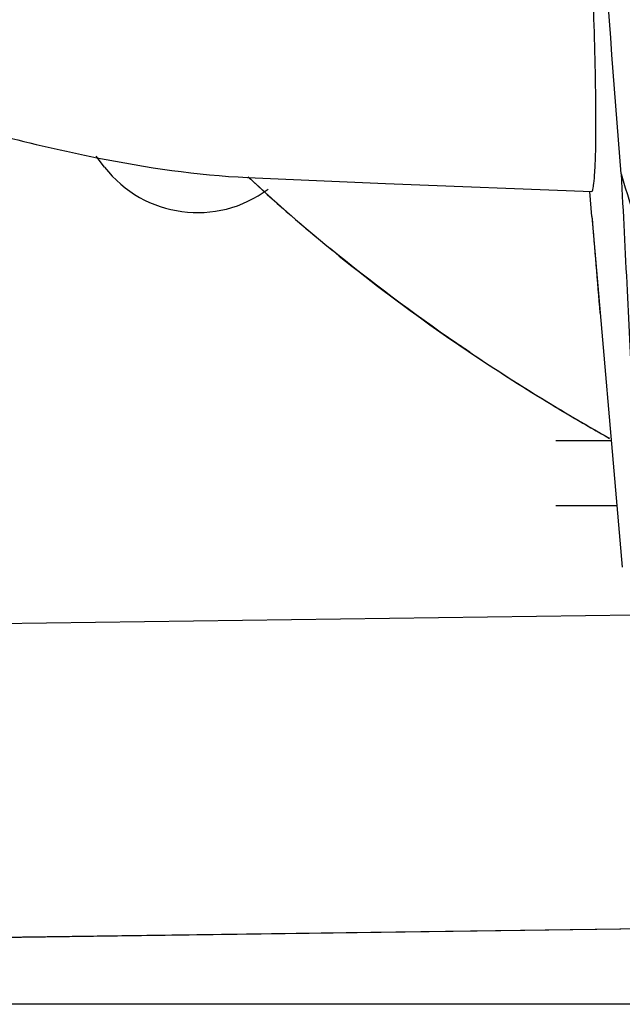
# Model space of a CAD drawing. Header units: millimetres. Extents: x 0 to 4000, y 0 to 3000.
# Tile 21 of 170: x 1301 to 1347, y 344 to 419. Entities that reach past the tile are written whole.
import ezdxf

# ---------------------------------------------------------------- set-up
doc = ezdxf.new("R2010")
doc.units = ezdxf.units.MM
doc.header["$LTSCALE"] = 219.99956
doc.layers.get('0').update_dxf_attribs({"linetype": 'CONTINUOUS'})

msp = doc.modelspace()

# ---------------------------------------------------------------- linework, layer by layer
at = {"color": 7, "linetype": 'CONTINUOUS'}
for p, q in [((1307.888, 407.539), (1307.239, 408.373)), ((1345.136, 403.763), (1344.984, 405.669)), ((1345.136, 403.763), (1347.455, 376.965)), ((1342.386, 386.64), (1346.618, 386.64)), ((1347.051, 381.64), (1342.386, 381.64)), ((1354.558, 349.365), (1286.935, 348.449)), ((1539.179, 343.528), (1282.225, 343.528))]:
    msp.add_line(p, q, dxfattribs=at)
at = {"color": 9, "linetype": 'CONTINUOUS'}
for p, q in [((1283.437, 372.416), (1348.379, 373.296)), ((1354.554, 349.381), (1286.935, 348.465))]:
    msp.add_line(p, q, dxfattribs=at)
at = {"color": 7, "linetype": 'CONTINUOUS'}
msp.add_lwpolyline([(1318.816, 406.749), (1329.354, 406.286), (1345.115, 405.679)], dxfattribs=at)
for centre, radius, start, end in [((1314.995, 413.075), 9.009, 217.91967, 306.80887), ((1405.132, 499.144), 126.371, 226.9515, 227.18462), ((1407.391, 501.631), 129.731, 227.20129, 230.6407), ((3031.974, 539.632), 1692.301, 184.60503, 184.856237), ((1423.069, 523.097), 156.334, 236.06386, 239.29026), ((1428.689, 532.444), 167.24, 239.27021, 240.55799)]:
    msp.add_arc(centre, radius, start, end, dxfattribs=at)
for points, knots in [([(1347.371, 407.02), (1346.271, 420.908), (1342.38, 476.623), (1340.556, 532.482), (1340.358, 574.399)], [0, 0, 0, 0, 0.249453, 1, 1, 1, 1]), ([(1345.115, 405.679), (1345.168, 405.677), (1345.233, 405.965), (1345.306, 406.376), (1345.375, 407.332), (1345.429, 408.718), (1345.452, 410.773), (1345.417, 415.073), (1345.184, 422.513), (1344.69, 433.432), (1344.029, 446.295), (1343.305, 460.118), (1342.831, 469.533), (1342.6, 474.286)], [0, 0, 0, 0, 0.002352, 0.009195, 0.021861, 0.041845, 0.070935, 0.111059, 0.229907, 0.395632, 0.588411, 0.792238, 1, 1, 1, 1]), ([(1292.57, 412.058), (1297.411, 410.555), (1306.066, 408.263), (1314.947, 406.928), (1318.816, 406.749)], [0, 0, 0, 0, 0.566881, 1, 1, 1, 1]), ([(1347.371, 407.02), (1347.519, 404.052), (1347.743, 399.661), (1348.037, 393.909), (1348.243, 389.852), (1348.421, 386.094), (1348.549, 383.218), (1348.601, 381.236), (1348.637, 380.093), (1348.588, 379.342), (1348.603, 378.918), (1348.533, 378.819)], [0, 0, 0, 0, 0.315717, 0.46709, 0.611964, 0.747244, 0.866917, 0.917415, 0.958543, 0.987069, 1, 1, 1, 1]), ([(1347.371, 407.02), (1348.192, 404.199), (1350.129, 398.652), (1354.726, 390.948), (1362.417, 385.968), (1368.357, 385.228), (1371.295, 385.104)], [0, 0, 0, 0, 0.250341, 0.500267, 0.749463, 1, 1, 1, 1]), ([(1319.245, 406.445), (1324.124, 401.924), (1332.924, 394.98), (1342.472, 389.067), (1346.478, 386.805)], [0, 0, 0, 0, 0.591287, 1, 1, 1, 1]), ([(1335.792, 393.393), (1335.458, 393.618), (1331.789, 396.111), (1328.236, 398.766), (1325.118, 401.325)], [0, 0, 0, 0, 0.090863, 1, 1, 1, 1])]:
    msp.add_open_spline(points, degree=3, knots=knots, dxfattribs=at)

doc.saveas('drawing.dxf')
